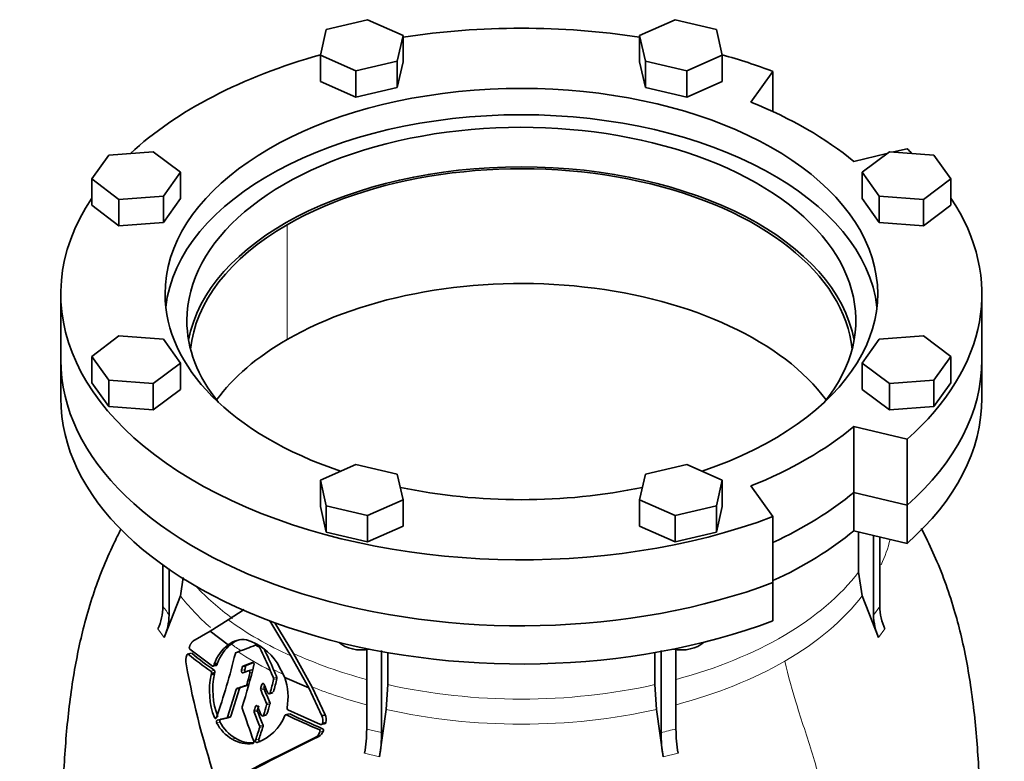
# Model space of a CAD drawing. Header units: millimetres. Extents: x 416 to 1308, y -2710 to 2025.
# Tile 11 of 27: x 1003 to 1308, y -1008 to -778. Entities that reach past the tile are written whole.
import ezdxf

# ---------------------------------------------------------------- set-up
doc = ezdxf.new("R2010")
doc.units = ezdxf.units.MM
doc.layers.add('VSI344-454_FLANG', color=7, linetype='Continuous')
doc.layers.add('VSI344-454_TESTA', color=7, linetype='Continuous')

# ---------------------------------------------------------------- blocks, each defined once
blk = doc.blocks.new('SE4')
at = {"layer": 'VSI344-454_FLANG', "color": 7, "linetype": 'Continuous', "lineweight": 35}
for p, q in [((1111.03, -778.32), (1098.23, -781.38)), ((1122.02, -783.19), (1111.03, -778.32)), ((1206.15, -778.32), (1195.15, -783.19)), ((1218.95, -781.38), (1206.15, -778.32)), ((1098.23, -781.38), (1096.42, -789.31)), ((1220.76, -789.31), (1218.95, -781.38)), ((1120.21, -791.12), (1122.02, -783.19)), ((1122.02, -783.19), (1122.02, -791.36)), ((1195.15, -783.19), (1195.15, -791.36)), ((1195.15, -783.19), (1196.96, -791.12)), ((1096.42, -789.31), (1096.42, -797.48)), ((1096.42, -789.31), (1107.41, -794.18)), ((1107.41, -794.18), (1120.21, -791.12)), ((1120.21, -791.12), (1120.21, -799.29)), ((1120.21, -799.29), (1122.02, -791.36)), ((1195.15, -791.36), (1196.96, -799.29)), ((1196.96, -791.12), (1196.96, -799.29)), ((1196.96, -791.12), (1209.76, -794.18)), ((1209.76, -794.18), (1220.76, -789.31)), ((1220.76, -789.31), (1220.76, -797.48)), ((1107.41, -794.18), (1107.41, -802.35)), ((1209.76, -794.18), (1209.76, -802.35)), ((1229.62, -803.84), (1236.45, -794.32)), ((1236.45, -794.32), (1236.45, -806.77)), ((1096.42, -797.48), (1107.41, -802.35)), ((1209.76, -802.35), (1220.76, -797.48)), ((1107.41, -802.35), (1120.21, -799.29)), ((1196.96, -799.29), (1209.76, -802.35)), ((1044.71, -819.17), (1030.97, -820.21)), ((1053.15, -825.52), (1044.71, -819.17)), ((1272.47, -819.17), (1264.03, -825.52)), ((1286.2, -820.21), (1272.47, -819.17)), ((1277.93, -818.27), (1273.76, -819.27)), ((1030.97, -820.21), (1025.67, -827.6)), ((1271.67, -819.77), (1261.44, -822.21)), ((1291.51, -827.6), (1286.2, -820.21)), ((1047.84, -832.91), (1053.15, -825.52)), ((1053.15, -825.52), (1053.15, -833.68)), ((1264.03, -825.52), (1264.03, -833.68)), ((1264.03, -825.52), (1269.33, -832.91)), ((1025.67, -827.6), (1025.67, -835.77)), ((1025.67, -827.6), (1034.1, -833.95)), ((1283.07, -833.95), (1291.51, -827.6)), ((1291.51, -827.6), (1291.51, -835.77)), ((1034.1, -833.95), (1047.84, -832.91)), ((1034.1, -833.95), (1034.1, -842.12)), ((1047.84, -832.91), (1047.84, -841.07)), ((1047.84, -841.07), (1053.15, -833.68)), ((1264.03, -833.68), (1269.33, -841.07)), ((1269.33, -832.91), (1269.33, -841.07)), ((1269.33, -832.91), (1283.07, -833.95)), ((1283.07, -833.95), (1283.07, -842.12)), ((1025.67, -835.77), (1034.1, -842.12)), ((1283.07, -842.12), (1291.51, -835.77)), ((1034.1, -842.12), (1047.84, -841.07)), ((1269.33, -841.07), (1283.07, -842.12)), ((1016.09, -863.23), (1016.09, -883.64)), ((1301.09, -883.64), (1301.09, -863.23)), ((1034.1, -876.17), (1025.67, -882.52)), ((1047.84, -877.22), (1034.1, -876.17)), ((1053.15, -884.61), (1047.84, -877.22)), ((1269.33, -877.22), (1264.03, -884.61)), ((1283.07, -876.17), (1269.33, -877.22)), ((1291.51, -882.52), (1283.07, -876.17)), ((1025.67, -882.52), (1025.67, -890.68)), ((1025.67, -882.52), (1030.97, -889.91)), ((1286.2, -889.91), (1291.51, -882.52)), ((1291.51, -882.52), (1291.51, -890.68)), ((1044.71, -890.95), (1053.15, -884.61)), ((1053.15, -884.61), (1053.15, -892.77)), ((1264.03, -884.61), (1264.03, -892.77)), ((1264.03, -884.61), (1272.47, -890.95)), ((1025.67, -890.68), (1030.97, -898.08)), ((1030.97, -889.91), (1030.97, -898.08)), ((1030.97, -889.91), (1044.71, -890.95)), ((1044.71, -890.95), (1044.71, -899.12)), ((1272.47, -890.95), (1286.2, -889.91)), ((1272.47, -890.95), (1272.47, -899.12)), ((1286.2, -889.91), (1286.2, -898.08)), ((1286.2, -898.08), (1291.51, -890.68)), ((1044.71, -899.12), (1053.15, -892.77)), ((1264.03, -892.77), (1272.47, -899.12)), ((1030.97, -898.08), (1044.71, -899.12)), ((1272.47, -899.12), (1286.2, -898.08)), ((1261.44, -904.24), (1277.93, -908.18)), ((1261.44, -924.65), (1261.44, -904.24)), ((1277.93, -908.18), (1277.93, -928.59)), ((1107.41, -915.94), (1096.42, -920.81)), ((1120.21, -919), (1107.41, -915.94)), ((1209.76, -915.94), (1196.96, -919)), ((1220.76, -920.81), (1209.76, -915.94)), ((1122.02, -926.93), (1120.21, -919)), ((1196.96, -919), (1195.15, -926.93)), ((1096.42, -920.81), (1096.42, -928.97)), ((1096.42, -920.81), (1098.23, -928.74)), ((1218.95, -928.74), (1220.76, -920.81)), ((1220.76, -920.81), (1220.76, -928.97)), ((1236.45, -932.13), (1229.62, -922.61)), ((1261.44, -924.65), (1277.93, -928.59)), ((1096.42, -928.97), (1098.23, -936.91)), ((1098.23, -928.74), (1098.23, -936.91)), ((1098.23, -928.74), (1111.03, -931.8)), ((1111.03, -931.8), (1122.02, -926.93)), ((1122.02, -926.93), (1122.02, -935.1)), ((1195.15, -926.93), (1195.15, -935.1)), ((1195.15, -926.93), (1206.15, -931.8)), ((1206.15, -931.8), (1218.95, -928.74)), ((1218.95, -928.74), (1218.95, -936.91)), ((1218.95, -936.91), (1220.76, -928.97)), ((1111.03, -931.8), (1111.03, -939.97)), ((1206.15, -931.8), (1206.15, -939.97)), ((1236.45, -932.13), (1236.45, -952.54)), ((1111.03, -939.97), (1122.02, -935.1)), ((1195.15, -935.1), (1206.15, -939.97)), ((1098.23, -936.91), (1111.03, -939.97)), ((1206.15, -939.97), (1218.95, -936.91))]:
    blk.add_line(p, q, dxfattribs=at)
for centre, major_axis, start_param, end_param in [((1158.59, -863.23), (142.5, 0), 1.311301, 1.830292), ((1158.59, -863.23), (142.5, 0), 2.022017, 2.584178), ((1158.59, -863.23), (142.5, 0), 0.992709, 1.119576), ((1158.59, -863.23), (-110.25, 0), 2.103318, 6.283185), ((1158.59, -863.23), (125, 0), 0.604412, 0.966385), ((1158.59, -871.39), (-103.5, 0), 2.703137, 6.283185), ((1158.59, -871.39), (110.25, 0), 0.064181, 3.077412), ((1158.59, -863.23), (-142.5, 0), 3.699007, 3.71968), ((1158.59, -883.64), (103.5, 0), 0.102659, 3.038933), ((1158.59, -863.23), (142.5, 0), 2.772791, 5.290477), ((1158.59, -863.23), (-142.5, 0), 2.563505, 3.510394), ((1158.59, -863.23), (-110.25, 0), 0, 1.038274), ((1158.59, -871.39), (-103.5, 0), 0, 0.438456), ((1158.59, -883.64), (142.5, 0), 3.141593, 5.290477), ((1158.59, -883.64), (-142.5, 0), 2.563505, 3.141593), ((1158.59, -863.23), (125, 0), 5.316801, 5.678774), ((1158.59, -863.23), (-110.25, 0), 1.224323, 1.91727), ((1158.59, -883.64), (125, 0), 5.384862, 5.678774)]:
    blk.add_ellipse(centre, major_axis=major_axis, ratio=0.57735, start_param=start_param, end_param=end_param, dxfattribs=at)
at = {"layer": 'VSI344-454_TESTA', "color": 4, "linetype": 'Continuous', "lineweight": 9}
for p, q in [((1086.11, -877.31), (1086.11, -841.79)), ((1267.57, -962.58), (1269.49, -959.91)), ((1046.13, -966.87), (1048.04, -969.54)), ((1269.14, -969.54), (1271.05, -966.87)), ((1055.53, -974.72), (1056.59, -974.44)), ((1062.53, -979.98), (1063.58, -979.7)), ((1073.02, -979.47), (1071.99, -979.74)), ((1073.28, -978.44), (1072.26, -978.72)), ((1074.6, -980.54), (1075.25, -980.36)), ((1073.64, -984.1), (1074.32, -983.92)), ((1078.89, -983.91), (1078.29, -984.08)), ((1081.91, -982.14), (1082.93, -981.86)), ((1081.94, -982.52), (1082.97, -982.24)), ((1071.36, -985.35), (1070.33, -985.63)), ((1073.4, -984.38), (1074.43, -984.11)), ((1078.97, -985.08), (1077.94, -985.36)), ((1079, -985.49), (1077.97, -985.77)), ((1080.86, -986.65), (1081.89, -986.38)), ((1079.76, -989.96), (1080.8, -989.68)), ((1079.79, -990.37), (1080.83, -990.09)), ((1076.95, -991.93), (1075.92, -992.21)), ((1076.97, -992.34), (1075.93, -992.62)), ((1077.35, -990.65), (1076.31, -990.92)), ((1064.66, -994.05), (1063.62, -994.33)), ((1065.36, -995.63), (1064.32, -995.91)), ((1067.64, -994.19), (1068.68, -993.91)), ((1078.83, -993.54), (1079.86, -993.26)), ((1085.92, -993.47), (1086.96, -993.19)), ((1077.62, -996.9), (1078.66, -996.62)), ((1077.64, -997.31), (1078.68, -997.03)), ((1096, -998.05), (1097.06, -997.76)), ((1096.27, -998.73), (1097.33, -998.45)), ((1110.74, -997.88), (1115.36, -998.98)), ((1070.19, -1000.74), (1069.15, -1001.02)), ((1077.39, -1001.04), (1076.35, -1001.32)), ((1110.09, -1005.36), (1114.71, -1006.47)), ((1202.47, -1006.47), (1207.08, -1005.36))]:
    blk.add_line(p, q, dxfattribs=at)
at = {"layer": 'VSI344-454_TESTA', "color": 7, "linetype": 'Continuous', "lineweight": 35}
for p, q in [((1016.09, -883.64), (1016.09, -895.48)), ((1301.09, -895.48), (1301.09, -883.64)), ((1277.93, -928.59), (1261.44, -924.65)), ((1261.44, -924.65), (1261.44, -936.49)), ((1277.93, -928.59), (1277.93, -940.43)), ((1277.93, -940.43), (1261.44, -936.49)), ((1262.93, -936.85), (1262.93, -949.29)), ((1267.57, -937.96), (1267.57, -962.58)), ((1269.48, -938.41), (1269.49, -959.91)), ((1047.69, -946.91), (1047.69, -959.91)), ((1049.6, -948.26), (1049.6, -962.58)), ((1262.93, -949.29), (1264.1, -956.6)), ((1053.08, -956.6), (1053.98, -950.95)), ((1236.45, -964.38), (1236.45, -952.54)), ((1053.08, -956.6), (1048.04, -969.54)), ((1269.14, -969.54), (1264.1, -956.6)), ((1067.88, -964.06), (1072.81, -960.83)), ((1062.34, -967.56), (1067.88, -964.06)), ((1080.76, -964.33), (1087.3, -975.25)), ((1088.07, -974.49), (1082.36, -964.95)), ((1056.99, -970.72), (1062.34, -967.56)), ((1062.34, -967.56), (1067.83, -971.81)), ((1056.43, -974.38), (1055.23, -974.7)), ((1063, -978.4), (1056.03, -973.15)), ((1070.3, -974.23), (1070.98, -973.97)), ((1093.87, -984.88), (1088.07, -974.49)), ((1110.74, -973.22), (1110.74, -997.88)), ((1115.36, -973.59), (1115.36, -998.98)), ((1117.28, -974.22), (1117.28, -984.12)), ((1199.89, -974.22), (1199.89, -984.12)), ((1201.82, -973.61), (1201.82, -998.98)), ((1206.44, -973.22), (1206.44, -997.88)), ((1063.58, -977.77), (1063.44, -978.18)), ((1063.44, -978.18), (1064.48, -977.9)), ((1064.62, -977.49), (1063.58, -977.77)), ((1064.48, -977.9), (1064.62, -977.49)), ((1075.37, -977.27), (1072.46, -978.45)), ((1073.49, -978.17), (1075.53, -977.34)), ((1085.41, -981.94), (1083.08, -977.34)), ((1087.3, -975.25), (1092.81, -985.11)), ((1062.71, -980.63), (1062.6, -981.06)), ((1063.65, -980.78), (1062.6, -981.06)), ((1062.71, -980.63), (1063.76, -980.35)), ((1063.15, -978.45), (1064.36, -978.13)), ((1063.65, -980.78), (1063.75, -980.35)), ((1072.45, -980.43), (1074.13, -979.85)), ((1073.49, -978.17), (1072.46, -978.45)), ((1075.23, -979.55), (1074, -979.88)), ((1085.41, -981.94), (1092.81, -985.11)), ((1070.33, -985.63), (1067.64, -994.19)), ((1068.68, -993.91), (1071.36, -985.35)), ((1071.6, -985.07), (1070.56, -985.34)), ((1080.54, -986.96), (1081.74, -986.63)), ((1092.81, -985.11), (1096.88, -993.73)), ((1097.93, -993.45), (1093.87, -984.88)), ((1116.8, -991.83), (1117.28, -984.12)), ((1199.89, -984.12), (1200.38, -991.83)), ((1086.76, -993.14), (1085.53, -993.47)), ((1096.48, -996.46), (1086.38, -991.9)), ((1116.8, -991.83), (1114.71, -1006.47)), ((1202.47, -1006.47), (1200.38, -991.83)), ((1067.37, -994.48), (1068.49, -994.18)), ((1078.5, -993.85), (1079.72, -993.52)), ((1096.64, -996.51), (1098.01, -996.15)), ((1097.94, -993.44), (1096.88, -993.73)), ((1097.05, -996.13), (1098.11, -995.85)), ((1095.89, -1000.2), (1094.83, -1000.48))]:
    blk.add_line(p, q, dxfattribs=at)
for centre, radius, start, end in [((1030.48, -959.7), 17.21, 335.3744, 359.2724), ((1032.39, -962.36), 17.21, 335.3744, 359.2724), ((1284.81, -962.36), 17.24, 180.7408, 204.6061), ((1286.73, -959.69), 17.24, 180.7403, 204.6067), ((1075.49, -981.78), 12.57, 127.5075, 161.3724), ((1076.54, -981.51), 12.59, 127.7727, 161.3858), ((1072.47, -977.54), 7.37, 81.4264, 129.0307), ((1073.5, -977.26), 7.37, 103.9874, 129.3601), ((1067.89, -987.79), 18.43, 34.5428, 72.0547), ((1131.04, -881.46), 120, 231.0052, 235.1881), ((1130.99, -882.98), 117.89, 230.8709, 235.1227), ((832.85, -915.44), 244.49, 341.1823, 346.0206), ((1070.45, -974.55), 0.363, 115.5886, 171.1568), ((863.17, -434.53), 578.08, 291.06821, 291.6291), ((1076.33, -972.16), 0.266, 56.1385, 108.2566), ((1153.33, -839.64), 153, 239.8471, 240.2436), ((1077.05, -973.02), 0.648, 25.8257, 58.0845), ((983.66, -1020.77), 105.54, 22.8825, 27.0751), ((977.53, -1023.65), 113.36, 22.9119, 26.5091), ((1059.62, -976.72), 4.84, 158.6835, 191.8244), ((1311.45, -931.62), 260.67, 190.1859, 198.7419), ((895.46, -934.49), 185.57, 342.2733, 346.4564), ((1086.7, -985.69), 23.57, 167.9856, 200.779), ((932.62, -942.96), 144.14, 345.214, 345.6346), ((1072.63, -978.79), 0.384, 116.0706, 169.0962), ((932.7, -942.54), 145.1, 345.2584, 345.6761), ((1073.66, -978.51), 0.38, 115.8212, 169.4159), ((916.85, -939.64), 162.97, 344.1686, 345.4676), ((456.98, -1242.73), 677.08, 22.63555, 22.85641), ((411.46, -1262.55), 727.78, 22.6856, 22.88634), ((1085.56, -985.98), 23.47, 167.9169, 200.8533), ((940.54, -947.77), 145.61, 344.5122, 346.193), ((940.63, -947.36), 146.55, 344.5598, 346.2291), ((1081.34, -982.38), 0.618, 347.0743, 23.0586), ((1082.36, -982.11), 0.619, 347.1564, 23.0692), ((1067.75, -987.95), 18.66, 349.6624, 18.7848), ((1070.72, -985.72), 0.408, 112.7705, 166.6726), ((1071.75, -985.44), 0.402, 112.3972, 167.1149), ((1073.25, -984.02), 0.394, 292.0707, 347.757), ((1078.56, -985.52), 0.636, 165.1624, 203.0979), ((918.86, -941.27), 165.08, 344.5117, 344.9723), ((2390.87, -426.62), 1427.01, 203.06874, 203.25171), ((1079.59, -985.24), 0.635, 165.1919, 203.1766), ((919.5, -941.03), 165.44, 344.5586, 344.7934), ((2333.38, -449.97), 1363.9, 203.1188, 203.31025), ((1079.2, -990.2), 0.616, 343.9771, 23.2821), ((815.44, -911.34), 276.82, 342.7852, 343.4707), ((1080.23, -989.92), 0.616, 344.0463, 23.3274), ((1072.85, -991.18), 0.653, 163.0594, 198.5034), ((1498.69, -848.31), 449.82, 198.5463, 199.9303), ((1076.52, -992.39), 0.633, 163.1858, 201.1368), ((773.5, -898.38), 316.64, 342.7627, 343.0059), ((1589.8, -792.6), 551.42, 201.2683, 201.7466), ((1077.56, -992.11), 0.632, 163.2177, 201.1929), ((778.29, -899.47), 312.65, 342.7993, 343.0455), ((1590.96, -791.83), 551.72, 201.3111, 201.7892), ((1758.89, -717.67), 734.57, 201.8373, 202.05963), ((811.68, -910.58), 279.73, 342.7488, 343.4274), ((1086.65, -991.41), 0.559, 168.8055, 240.963), ((1075.12, -990.51), 12.08, 206.5435, 240.3769), ((1076.16, -990.24), 12.08, 206.5203, 240.3666), ((1067.25, -994.1), 0.406, 286.8819, 346.3193), ((1068.28, -993.81), 0.412, 287.3234, 345.899), ((1072.19, -988.66), 14.13, 289.1626, 339.1885), ((1085.75, -993.8), 0.375, 64.237, 161.0362), ((1185.48, -787.71), 228.58, 244.1786, 246.9546), ((1185.4, -789.28), 226.42, 244.2289, 247.0352), ((1096.64, -996.08), 0.418, 246.3431, 352.2321), ((1092.76, -995.25), 4.38, 348.3424, 20.3138), ((1097.7, -995.79), 0.42, 246.5562, 352.0348), ((1093.83, -994.97), 4.37, 348.397, 20.4274), ((-481.72, -497.13), 1637.62, 342.06838, 342.21569), ((-277.36, -562.62), 1423.92, 342.06761, 342.23702), ((1077.05, -997.13), 0.616, 342.6149, 21.6379), ((1078.09, -996.85), 0.616, 342.6486, 21.6754), ((1093.13, -997.62), 3.33, 300.6615, 340.4419), ((1094.22, -997.35), 3.31, 300.4988, 340.5853), ((1095.77, -998.53), 0.537, 338.1422, 65.2538), ((1096.84, -998.25), 0.537, 338.2223, 65.3883), ((1062.62, -997.48), 48.12, 350.5754, 359.5276), ((1067.25, -998.59), 48.11, 350.5746, 359.5285), ((1249.94, -998.59), 48.12, 180.4724, 189.4246), ((1254.56, -997.48), 48.12, 180.4724, 189.4246), ((1480.67, -1792.96), 881.42, 115.96048, 118.13059), ((1481.62, -1792.91), 881.58, 115.94686, 118.11883), ((1074.13, -993.06), 9.38, 237.9376, 278.4597), ((1075.17, -992.79), 9.38, 237.927, 273.9629)]:
    blk.add_arc(centre, radius, start, end, dxfattribs=at)
at = {"layer": 'VSI344-454_TESTA', "color": 4, "linetype": 'Continuous', "lineweight": 9}
for centre, radius, start, end in [((1004.74, -992.72), 54.05, 33.898, 37.3799), ((1219.91, -1064.32), 67.79, 101.4626, 105.478)]:
    blk.add_arc(centre, radius, start, end, dxfattribs=at)
at = {"layer": 'VSI344-454_TESTA', "color": 7, "linetype": 'Continuous', "lineweight": 35}
for centre, major_axis, start_param, end_param in [((1158.59, -883.64), (-102.5, 0), 3.197731, 5.497787), ((1158.59, -883.64), (102.5, 0), 2.356194, 3.085455), ((1158.59, -919.16), (-102.5, 0), 3.543769, 5.497787), ((1158.59, -919.16), (102.5, 0), 2.356194, 2.739416), ((1158.59, -883.64), (142.5, 0), 3.141593, 5.290477), ((1158.59, -883.64), (-142.5, 0), 2.563505, 3.141593), ((1158.59, -895.48), (142.5, 0), 3.141593, 5.290477), ((1158.59, -895.48), (-142.5, 0), 2.563505, 3.141593), ((1158.59, -883.64), (125, 0), 5.384862, 5.678774), ((1158.59, -895.48), (125, 0), 5.384862, 5.678774), ((1109.22, -968.78), (-8, 0), 0.514148, 1.885753), ((1207.95, -968.78), (-8, 0), 1.255839, 2.627445)]:
    blk.add_ellipse(centre, major_axis=major_axis, ratio=0.57735, start_param=start_param, end_param=end_param, dxfattribs=at)
at = {"layer": 'VSI344-454_TESTA', "color": 4, "linetype": 'Continuous', "lineweight": 9}
for centre, major_axis, start_param, end_param in [((1158.59, -929.81), (-115.26, 0), 2.879926, 3.000264), ((1158.59, -922.78), (114, 0), 5.146007, 5.868555), ((1158.59, -929.81), (-115.26, 0), 0.41439, 0.582987), ((1158.59, -922.78), (-114, 0), 0.490111, 0.669286), ((1158.59, -929.81), (115.26, 0), 5.497787, 5.868795), ((1158.59, -922.78), (-115.5, 0), 0.667535, 0.905636), ((1158.59, -929.81), (-115.26, 0), 0.678203, 0.720353), ((1158.59, -929.46), (-116.7, 0), 0.721598, 0.842309), ((1158.59, -922.78), (-114, 0), 0.90392, 1.136842), ((1158.59, -929.81), (115.26, 0), 5.14108, 5.497787), ((1158.59, -929.81), (-115.26, 0), 0.843396, 0.877131), ((1158.59, -929.81), (-115.26, 0), 0.974671, 1.142105), ((1158.59, -922.78), (114, 0), 4.341621, 5.083156), ((1158.59, -929.81), (-115.26, 0), 1.199788, 1.941804)]:
    blk.add_ellipse(centre, major_axis=major_axis, ratio=0.57735, start_param=start_param, end_param=end_param, dxfattribs=at)
at = {"layer": 'VSI344-454_TESTA', "color": 7, "linetype": 'Continuous', "lineweight": 35}
for points, knots in [([(1034.69, -936.04), (1033.91, -937.55), (1031.9, -941.61), (1028.91, -948.39), (1025.94, -956.48), (1023.55, -964.6), (1021.64, -972.65), (1020.06, -980.93), (1018.8, -989.63), (1017.83, -998.83), (1017.14, -1008.13), (1016.71, -1016.96), (1016.48, -1025.26), (1016.37, -1031.17), (1016.26, -1036.53), (1016.24, -1039.43), (1016.23, -1041.2)], [0.2704078, 0.2704078, 0.2704078, 0.2704078, 0.3033575, 0.3579147, 0.4123932, 0.46922, 0.5203124, 0.5723303, 0.6337253, 0.6941402, 0.7591615, 0.8275215, 0.8806663, 0.9366853, 0.9672904, 1, 1, 1, 1]), ([(1300.93, -1041.24), (1300.93, -1039.97), (1300.93, -1037.33), (1300.85, -1033.16), (1300.75, -1028.24), (1300.62, -1021.85), (1300.33, -1013.66), (1299.83, -1004.91), (1299.06, -995.77), (1298, -986.74), (1296.6, -977.95), (1294.88, -969.66), (1292.75, -961.44), (1290.13, -953.26), (1286.95, -945.25), (1284.24, -939.48), (1282.69, -936.43), (1282.34, -935.76)], [0, 0, 0, 0, 0.0232091, 0.0569933, 0.0891108, 0.1417623, 0.1981, 0.2630964, 0.3258498, 0.3867945, 0.4455268, 0.5007482, 0.5514546, 0.60898, 0.6655624, 0.7170458, 0.731577, 0.731577, 0.731577, 0.731577]), ([(1055.91, -972.43), (1055.94, -972.34), (1056, -972.18), (1056.1, -971.95), (1056.2, -971.74), (1056.29, -971.55), (1056.4, -971.35), (1056.53, -971.16), (1056.67, -970.98), (1056.83, -970.83), (1056.93, -970.76), (1056.99, -970.72)], [0, 0, 0, 0, 0.117532, 0.229212, 0.33436, 0.43261, 0.523843, 0.650327, 0.771212, 0.88734, 1, 1, 1, 1]), ([(1055.53, -974.72), (1055.52, -974.71), (1055.49, -974.69), (1055.45, -974.68), (1055.41, -974.67), (1055.35, -974.67), (1055.29, -974.69), (1055.23, -974.74), (1055.18, -974.8), (1055.14, -974.87), (1055.12, -974.93), (1055.11, -974.96)], [0, 0, 0, 0, 0.08625, 0.171682, 0.257868, 0.382817, 0.507255, 0.630143, 0.752988, 0.876537, 1, 1, 1, 1]), ([(1055.91, -972.43), (1055.9, -972.45), (1055.89, -972.49), (1055.87, -972.56), (1055.86, -972.63), (1055.86, -972.69), (1055.86, -972.77), (1055.87, -972.86), (1055.9, -972.97), (1055.96, -973.08), (1056.01, -973.13), (1056.03, -973.15)], [0, 0, 0, 0, 0.084422, 0.165946, 0.246194, 0.32687, 0.409652, 0.496096, 0.666594, 0.830213, 1, 1, 1, 1]), ([(1064.48, -977.9), (1064.47, -977.92), (1064.46, -977.96), (1064.43, -978.01), (1064.4, -978.06), (1064.35, -978.11), (1064.29, -978.14), (1064.23, -978.17), (1064.17, -978.17), (1064.1, -978.16), (1064.06, -978.13), (1064.04, -978.12)], [0, 0, 0, 0, 0.083986, 0.167509, 0.251959, 0.376203, 0.500583, 0.624697, 0.748972, 0.874639, 1, 1, 1, 1]), ([(1075.37, -977.27), (1075.39, -977.26), (1075.42, -977.25), (1075.49, -977.25), (1075.58, -977.26), (1075.68, -977.32), (1075.77, -977.42), (1075.84, -977.54), (1075.88, -977.67), (1075.89, -977.79), (1075.89, -977.88), (1075.88, -977.93), (1075.87, -977.95)], [0, 0, 0, 0, 0.062353, 0.125158, 0.24996, 0.374797, 0.499677, 0.624614, 0.749589, 0.874588, 0.937494, 1, 1, 1, 1]), ([(1062.71, -980.63), (1062.72, -980.61), (1062.73, -980.57), (1062.74, -980.51), (1062.74, -980.43), (1062.73, -980.34), (1062.71, -980.25), (1062.68, -980.17), (1062.64, -980.09), (1062.59, -980.02), (1062.55, -979.99), (1062.53, -979.98)], [0, 0, 0, 0, 0.083676, 0.167034, 0.251419, 0.376349, 0.501804, 0.626849, 0.751332, 0.876067, 1, 1, 1, 1]), ([(1063, -978.4), (1063.02, -978.41), (1063.05, -978.43), (1063.1, -978.44), (1063.15, -978.45), (1063.2, -978.44), (1063.28, -978.41), (1063.37, -978.34), (1063.42, -978.23), (1063.44, -978.18)], [0, 0, 0, 0, 0.103611, 0.203327, 0.301591, 0.400957, 0.503894, 0.751518, 1, 1, 1, 1]), ([(1063.58, -979.7), (1063.59, -979.71), (1063.62, -979.73), (1063.65, -979.77), (1063.69, -979.82), (1063.72, -979.89), (1063.75, -979.97), (1063.77, -980.07), (1063.78, -980.16), (1063.78, -980.26), (1063.76, -980.32), (1063.76, -980.35)], [0, 0, 0, 0, 0.082749, 0.16522, 0.248732, 0.373164, 0.49838, 0.623857, 0.748892, 0.874795, 1, 1, 1, 1]), ([(1072.45, -980.43), (1072.42, -980.44), (1072.35, -980.46), (1072.22, -980.42), (1072.06, -980.29), (1071.98, -980.06), (1071.96, -979.87), (1071.98, -979.79), (1071.99, -979.74)], [0, 0, 0, 0, 0.124721, 0.24865, 0.50038, 0.748839, 0.874692, 1, 1, 1, 1]), ([(1073.02, -979.47), (1073.01, -979.51), (1072.99, -979.6), (1073, -979.74), (1073.04, -979.88), (1073.1, -980), (1073.18, -980.09), (1073.28, -980.15), (1073.38, -980.18), (1073.45, -980.17), (1073.48, -980.16)], [0, 0, 0, 0, 0.12575, 0.251408, 0.377042, 0.502526, 0.627755, 0.752499, 0.8765, 1, 1, 1, 1]), ([(1074.6, -980.54), (1074.61, -980.52), (1074.62, -980.47), (1074.63, -980.38), (1074.62, -980.26), (1074.58, -980.13), (1074.51, -980.01), (1074.43, -979.91), (1074.33, -979.85), (1074.25, -979.83), (1074.18, -979.83), (1074.14, -979.84), (1074.13, -979.85)], [0, 0, 0, 0, 0.062709, 0.125843, 0.25116, 0.376322, 0.501352, 0.626278, 0.751007, 0.875429, 0.937895, 1, 1, 1, 1]), ([(1078.29, -984.08), (1078.3, -984.05), (1078.31, -984.01), (1078.34, -983.95), (1078.37, -983.9), (1078.43, -983.85), (1078.51, -983.79), (1078.62, -983.77), (1078.73, -983.79), (1078.83, -983.85), (1078.93, -983.94), (1078.97, -984.02), (1078.99, -984.06)], [0, 0, 0, 0, 0.062966, 0.124796, 0.186784, 0.250209, 0.375117, 0.49931, 0.626183, 0.752696, 0.875851, 1, 1, 1, 1]), ([(1080.14, -986.67), (1080.15, -986.69), (1080.17, -986.73), (1080.21, -986.79), (1080.25, -986.84), (1080.32, -986.89), (1080.41, -986.94), (1080.53, -986.96), (1080.64, -986.94), (1080.73, -986.87), (1080.81, -986.78), (1080.84, -986.69), (1080.86, -986.65)], [0, 0, 0, 0, 0.063279, 0.124964, 0.186389, 0.248902, 0.37582, 0.50344, 0.627237, 0.751955, 0.876448, 1, 1, 1, 1]), ([(1076.31, -990.92), (1076.32, -990.9), (1076.34, -990.86), (1076.37, -990.8), (1076.4, -990.75), (1076.46, -990.69), (1076.55, -990.64), (1076.66, -990.61), (1076.77, -990.63), (1076.88, -990.69), (1076.97, -990.79), (1077.01, -990.87), (1077.03, -990.91)], [0, 0, 0, 0, 0.06381, 0.126263, 0.188678, 0.252375, 0.378548, 0.504124, 0.629235, 0.754264, 0.876896, 1, 1, 1, 1]), ([(1064.27, -994.3), (1064.26, -994.32), (1064.25, -994.36), (1064.22, -994.42), (1064.18, -994.47), (1064.13, -994.52), (1064.05, -994.58), (1063.95, -994.6), (1063.85, -994.59), (1063.76, -994.54), (1063.67, -994.45), (1063.64, -994.37), (1063.62, -994.33)], [0, 0, 0, 0, 0.063465, 0.12566, 0.187794, 0.251081, 0.375353, 0.499064, 0.623924, 0.748961, 0.873998, 1, 1, 1, 1]), ([(1064.32, -995.91), (1064.31, -995.89), (1064.29, -995.86), (1064.27, -995.8), (1064.26, -995.74), (1064.25, -995.65), (1064.25, -995.54), (1064.28, -995.42), (1064.32, -995.31), (1064.39, -995.22), (1064.47, -995.15), (1064.53, -995.13), (1064.55, -995.12)], [0, 0, 0, 0, 0.064055, 0.126997, 0.189862, 0.253688, 0.381042, 0.508557, 0.632366, 0.756188, 0.878525, 1, 1, 1, 1]), ([(1065.6, -994.84), (1065.58, -994.85), (1065.55, -994.86), (1065.51, -994.88), (1065.47, -994.91), (1065.42, -994.96), (1065.36, -995.03), (1065.32, -995.14), (1065.29, -995.26), (1065.29, -995.39), (1065.31, -995.52), (1065.34, -995.6), (1065.36, -995.63)], [0, 0, 0, 0, 0.062334, 0.123832, 0.185517, 0.248399, 0.372092, 0.496332, 0.621791, 0.747303, 0.873743, 1, 1, 1, 1]), ([(1078.1, -993.56), (1078.12, -993.6), (1078.16, -993.68), (1078.28, -993.8), (1078.48, -993.87), (1078.66, -993.8), (1078.78, -993.67), (1078.81, -993.58), (1078.83, -993.54)], [0, 0, 0, 0, 0.123664, 0.246411, 0.497463, 0.746927, 0.873761, 1, 1, 1, 1]), ([(1075.81, -1001.65), (1075.81, -1001.67), (1075.83, -1001.7), (1075.84, -1001.76), (1075.84, -1001.82), (1075.85, -1001.89), (1075.84, -1001.99), (1075.8, -1002.09), (1075.75, -1002.19), (1075.68, -1002.26), (1075.6, -1002.32), (1075.54, -1002.34), (1075.51, -1002.34)], [0, 0, 0, 0, 0.062493, 0.124501, 0.186876, 0.250458, 0.374582, 0.4995, 0.624366, 0.748976, 0.875076, 1, 1, 1, 1]), ([(1076.83, -1002.01), (1076.81, -1002.01), (1076.77, -1002.02), (1076.7, -1002.02), (1076.61, -1002), (1076.5, -1001.94), (1076.42, -1001.85), (1076.35, -1001.73), (1076.32, -1001.6), (1076.31, -1001.48), (1076.33, -1001.39), (1076.34, -1001.34), (1076.35, -1001.32)], [0, 0, 0, 0, 0.063173, 0.126669, 0.25139, 0.374624, 0.497229, 0.620048, 0.744161, 0.870712, 0.935536, 1, 1, 1, 1]), ([(1077.39, -1001.04), (1077.38, -1001.06), (1077.37, -1001.11), (1077.36, -1001.18), (1077.36, -1001.25), (1077.37, -1001.34), (1077.4, -1001.45), (1077.46, -1001.57), (1077.54, -1001.66), (1077.63, -1001.71), (1077.7, -1001.74), (1077.76, -1001.74), (1077.82, -1001.74), (1077.85, -1001.73), (1077.87, -1001.73)], [0, 0, 0, 0, 0.064346, 0.129033, 0.192681, 0.255857, 0.37953, 0.503319, 0.62553, 0.747962, 0.810155, 0.872929, 0.936645, 1, 1, 1, 1])]:
    blk.add_open_spline(points, degree=3, knots=knots, dxfattribs=at)
at = {"layer": 'VSI344-454_TESTA', "color": 4, "linetype": 'Continuous', "lineweight": 9}
blk.add_open_spline([(1240.09, -976.86), (1241.12, -981.43), (1243.92, -991.09), (1249.06, -1006.43), (1253.43, -1022.31), (1256.08, -1037.33), (1257.65, -1051.42), (1258.53, -1064.97), (1259, -1078.21), (1259.15, -1089.54), (1259.25, -1096.57), (1259.25, -1099.31)], degree=3, knots=[0, 0, 0, 0, 0.117079, 0.240569, 0.360617, 0.476421, 0.590288, 0.703407, 0.816259, 0.929029, 1, 1, 1, 1], dxfattribs=at)
at = {"layer": 'VSI344-454_TESTA', "color": 7, "linetype": 'Continuous', "lineweight": 35}
for points in [[(1073.4, -984.38), (1073.08, -984.49), (1072.45, -984.71), (1071.5, -985.03), (1070.88, -985.24), (1070.56, -985.34)], [(1071.6, -985.07), (1072.07, -984.91), (1073, -984.59), (1073.95, -984.27), (1074.43, -984.11)], [(1080.14, -986.67), (1080.01, -986.38), (1079.76, -985.8), (1079.38, -984.94), (1079.12, -984.36), (1078.99, -984.06)], [(1067.37, -994.48), (1067.05, -994.56), (1066.42, -994.7), (1065.48, -994.91), (1064.86, -995.05), (1064.55, -995.12)]]:
    blk.add_open_spline(points, degree=3, dxfattribs=at)

msp = doc.modelspace()

# ---------------------------------------------------------------- block references
msp.add_blockref('SE4', (0, 0))

doc.saveas('drawing.dxf')
